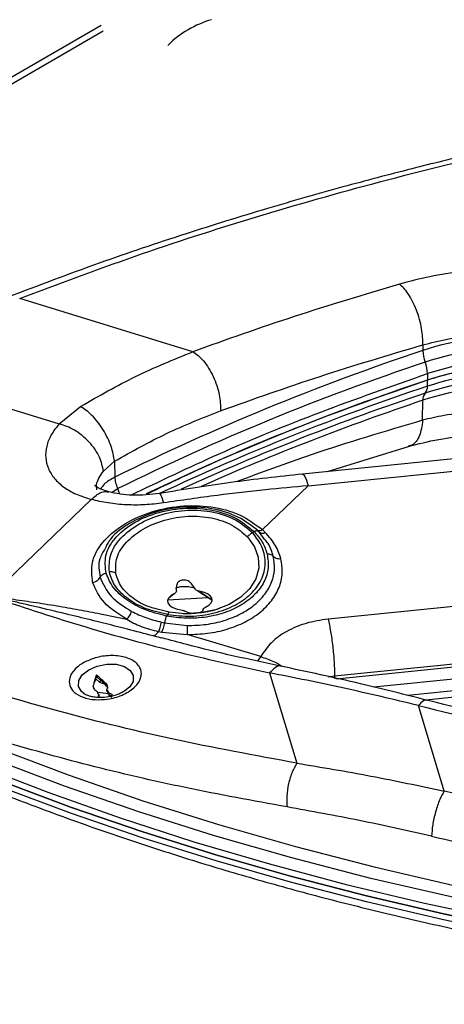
# Model space of a CAD drawing. Header units: millimetres. Extents: x 16 to 503, y 3 to 290.
# Tile 86 of 169: x 95.39 to 99.08, y 137.39 to 145.94. Entities that reach past the tile are written whole.
import ezdxf

# ---------------------------------------------------------------- set-up
doc = ezdxf.new("R2010")
doc.units = ezdxf.units.MM

msp = doc.modelspace()

# ---------------------------------------------------------------- linework, layer by layer
at = {"color": 7, "linetype": 'Continuous', "lineweight": 25}
for p, q in [((85.0608, 139.5223), (96.0969, 145.8933)), ((85.1137, 139.4917), (96.116, 145.8432)), ((96.8953, 143.0553), (95.389, 143.517)), ((98.893, 143.1148), (98.8935, 143.0661)), ((98.9333, 142.8648), (98.9345, 142.809)), ((98.9333, 142.7555), (98.9345, 142.809)), ((98.8916, 142.4597), (98.8935, 142.6333)), ((95.235, 142.5823), (95.7328, 142.4297)), ((95.7328, 142.4297), (95.9185, 142.5804)), ((101.2093, 142.3312), (97.8475, 141.9924)), ((97.8952, 141.8903), (101.257, 142.2291)), ((98.0637, 142.0142), (98.7774, 142.2355)), ((96.1167, 142.0167), (96.214, 142.1042)), ((96.214, 142.1042), (96.2159, 141.9647)), ((96.2418, 141.8654), (96.1924, 141.8317)), ((96.2595, 141.8182), (96.2418, 141.8654)), ((97.4993, 141.5092), (97.8952, 141.8903)), ((96.0112, 141.7716), (95.1371, 140.9302)), ((97.5268, 141.4827), (97.4993, 141.5092)), ((97.4144, 141.4818), (97.426, 141.4929)), ((97.5177, 141.4274), (97.4708, 141.4884)), ((104.1888, 141.3486), (98.0695, 140.732)), ((96.7509, 140.977), (96.7544, 141.0225)), ((96.7544, 141.0225), (96.7555, 141.0309)), ((96.8769, 141.0442), (96.8825, 141.0365)), ((96.8825, 141.0365), (96.9113, 140.9945)), ((96.6754, 140.9008), (97.0259, 140.9194)), ((96.7306, 140.9512), (96.6852, 140.9152)), ((96.9378, 140.9772), (97.0441, 140.9075)), ((97.0594, 140.8974), (96.947, 140.9748)), ((96.6872, 140.791), (96.585, 140.8189)), ((96.9846, 140.8197), (96.9787, 140.8012)), ((98.1264, 140.2382), (104.1888, 140.8491)), ((98.1418, 140.214), (104.1888, 140.8234)), ((96.6634, 140.7589), (96.6763, 140.7712)), ((96.8573, 140.7879), (96.8241, 140.8021)), ((96.622, 140.7059), (96.6487, 140.7)), ((96.6487, 140.7), (96.8448, 140.6767)), ((104.1888, 140.7182), (98.4665, 140.1415)), ((96.6249, 140.5658), (96.5484, 140.5864)), ((96.5959, 140.624), (96.6251, 140.6177)), ((96.6251, 140.6177), (96.8438, 140.5984)), ((97.4843, 140.4072), (96.8438, 140.5984)), ((104.1888, 140.6152), (98.7618, 140.0683)), ((104.1888, 140.5592), (98.9223, 140.0285)), ((97.4843, 140.4072), (97.4563, 140.3696)), ((96.0409, 140.1878), (96.0527, 140.2234)), ((96.0527, 140.2234), (96.0535, 140.2252)), ((96.0535, 140.2252), (96.0535, 140.2409)), ((96.0646, 140.2255), (96.0562, 140.2275)), ((96.0627, 140.2426), (96.0627, 140.2268)), ((96.0627, 140.2268), (96.0646, 140.2255)), ((96.0646, 140.2255), (96.0953, 140.1976)), ((97.5616, 140.2648), (97.799, 139.4799)), ((98.0746, 140.2312), (98.1264, 140.2382)), ((98.1264, 140.2382), (98.1281, 140.2131)), ((96.0291, 140.1438), (96.0339, 140.1632)), ((96.0497, 140.2144), (96.0871, 140.1819)), ((96.1092, 140.1716), (96.0871, 140.1819)), ((96.1336, 140.1645), (96.1092, 140.1716)), ((96.1174, 140.1783), (96.1448, 140.1504)), ((96.1174, 140.1783), (96.1353, 140.163)), ((96.1353, 140.163), (96.1353, 140.1765)), ((96.1448, 140.1504), (96.1353, 140.163)), ((95.956, 140.0792), (95.9507, 140.0825)), ((96.0634, 140.1036), (96.0646, 140.0936)), ((96.0683, 140.0969), (96.16, 140.0868)), ((96.0706, 140.0824), (96.0793, 140.0744)), ((96.0749, 140.0568), (96.0793, 140.0616)), ((96.0793, 140.0616), (96.0793, 140.0744)), ((96.1541, 140.1098), (96.1454, 140.1184)), ((96.1454, 140.1057), (96.1454, 140.1184)), ((96.1541, 140.097), (96.1454, 140.1057)), ((96.1541, 140.097), (96.1541, 140.1098)), ((96.1613, 140.0892), (96.1602, 140.0985)), ((96.1602, 140.0985), (96.1602, 140.0858)), ((96.1602, 140.0858), (96.1613, 140.0765)), ((96.1613, 140.0765), (96.1613, 140.0892)), ((96.1613, 140.0765), (96.1889, 140.0551)), ((96.1956, 140.0652), (96.1956, 140.0693)), ((99.0797, 139.2369), (98.8548, 139.9809))]:
    msp.add_line(p, q, dxfattribs=at)
at = {"color": 7, "linetype": 'Continuous', "lineweight": 25, "flags": 128}
for points in [[(97.8475, 141.9924), (97.8546, 141.99), (97.8675, 141.9724), (97.8813, 141.9387), (97.8952, 141.8903)], [(97.3686, 141.4469), (97.4297, 141.3614), (97.4632, 141.2695), (97.4676, 141.1754), (97.4428, 141.0832), (97.3898, 140.9973), (97.311, 140.9214), (97.2101, 140.8592), (97.0916, 140.8134), (96.9609, 140.786), (96.8241, 140.7785), (96.6872, 140.791)], [(96.7306, 140.9512), (96.7015, 140.9339), (96.6822, 140.9143), (96.6737, 140.8935), (96.6766, 140.8726), (96.6906, 140.853), (96.7151, 140.8358), (96.7484, 140.8219), (96.7888, 140.8122)], [(97.0052, 140.8359), (97.0342, 140.8532), (97.0536, 140.8728), (97.0621, 140.8936), (97.0592, 140.9145), (97.0451, 140.9341), (97.0207, 140.9513), (96.9873, 140.9652), (96.947, 140.9748)], [(95.9507, 140.0825), (95.9257, 140.1024), (95.8995, 140.1474), (95.9021, 140.1981), (95.9332, 140.2484), (95.989, 140.2922), (96.0628, 140.3243)], [(96.0628, 140.3243), (96.1457, 140.3407), (96.2277, 140.3395), (96.2988, 140.3208), (96.3506, 140.2869), (96.3768, 140.2419), (96.3742, 140.1912), (96.3496, 140.1483)], [(96.3496, 140.1483), (96.3431, 140.1409), (96.3037, 140.1074)], [(93.5087, 140.0822), (94.0663, 139.8166), (94.6411, 139.5635), (95.2323, 139.3233), (95.839, 139.0964), (96.4603, 138.8831), (97.0954, 138.6837), (97.7432, 138.4985), (98.4028, 138.3278), (99.0733, 138.1718), (99.7536, 138.0307), (100.4429, 137.9048), (101.1399, 137.7943), (101.8438, 137.6992), (102.5535, 137.6198), (103.268, 137.5562), (103.9861, 137.5084), (104.1888, 137.4978)], [(104.1888, 137.4978), (103.9861, 137.5084), (103.268, 137.5562), (102.5535, 137.6198), (101.8438, 137.6992), (101.1399, 137.7943), (100.4429, 137.9048), (99.7536, 138.0307), (99.0733, 138.1718), (98.4028, 138.3278), (97.7432, 138.4985), (97.0954, 138.6837), (96.4603, 138.8831), (95.839, 139.0964), (95.2323, 139.3233), (94.6411, 139.5635), (94.0663, 139.8166), (93.5087, 140.0822)], [(104.1888, 137.4445), (103.9863, 137.4551), (103.2683, 137.5029), (102.5539, 137.5665), (101.8443, 137.6459), (101.1405, 137.7409), (100.4435, 137.8515), (99.7544, 137.9774), (99.0741, 138.1184), (98.4037, 138.2744), (97.7442, 138.4451), (97.0964, 138.6303), (96.4615, 138.8297), (95.8402, 139.043), (95.2336, 139.2698), (94.6425, 139.51), (94.0677, 139.763), (93.5102, 140.0286)], [(95.1932, 139.612), (95.819, 139.3756), (96.4606, 139.1537), (97.117, 138.9467), (97.7872, 138.755), (98.47, 138.5789), (99.1645, 138.4186), (99.8695, 138.2744), (100.5839, 138.1465), (101.3065, 138.0352), (102.0363, 137.9406), (102.772, 137.8628), (103.5124, 137.802), (104.1888, 137.7615)], [(95.0226, 139.4626), (95.6347, 139.227), (96.2621, 139.0054), (96.9041, 138.798), (97.5596, 138.6053), (98.2276, 138.4275), (98.9071, 138.2649), (99.5971, 138.1177), (100.2965, 137.9862), (101.0043, 137.8705), (101.7194, 137.7709), (102.4406, 137.6874), (103.1669, 137.6202), (103.8972, 137.5694), (104.1888, 137.5538)], [(104.1888, 137.6565), (103.5058, 137.6974), (102.762, 137.7585), (102.023, 137.8368), (101.2899, 137.932), (100.5641, 138.044), (99.8466, 138.1727), (99.1385, 138.3178), (98.4411, 138.4791), (97.7553, 138.6564), (97.0824, 138.8493), (96.4234, 139.0576), (95.7793, 139.2809), (95.1511, 139.5189)]]:
    msp.add_lwpolyline(points, dxfattribs=at)
at = {"color": 7, "linetype": 'Continuous', "lineweight": 25}
for centre, radius, start, end in [((97.3062, 145.0764), 0.899, 106.07218, 134.54132), ((99.6636, 140.7264), 2.4632, 66.05275, 108.21919), ((105.5639, 123.0446), 21.1034, 108.42614, 116.29286), ((99.215, 143.0763), 0.3217, 181.8047, 200.35985), ((99.6638, 140.6848), 2.3999, 66.05275, 108.21919), ((105.569, 122.9873), 21.0566, 108.42614, 116.29286), ((98.6092, 142.8518), 0.3243, 2.3003, 20.30824), ((99.6642, 140.6518), 2.3306, 65.99451, 108.27743), ((99.6639, 140.536), 2.3367, 66.05275, 108.21919), ((99.6643, 140.5995), 2.3269, 65.99451, 108.27743), ((105.6244, 122.745), 21.1499, 108.4397, 115.58969), ((99.6641, 140.4226), 2.3936, 65.99451, 108.27743), ((105.6513, 122.6158), 21.2307, 108.44704, 115.20608), ((99.664, 140.3005), 2.4567, 65.99451, 108.27743), ((98.8536, 142.7486), 0.08, 318.38179, 4.95538), ((105.7645, 122.2045), 21.606, 108.48701, 114.53244), ((105.8018, 121.981), 21.7771, 108.49536, 113.93455), ((98.975, 142.6414), 0.0819, 138.73499, 185.73301), ((96.0849, 140.0974), 0.0207, 190.4789, 226.40684), ((96.1398, 140.0947), 0.0207, 10.4789, 46.40684), ((96.1398, 140.082), 0.0207, 10.4789, 46.40684)]:
    msp.add_arc(centre, radius, start, end, dxfattribs=at)
for points, knots in [([(95.389, 143.517), (95.7199, 143.6418), (96.3816, 143.8914), (97.4327, 144.2294), (98.5209, 144.5392), (99.6467, 144.8167), (100.8041, 145.0621), (101.9897, 145.2727), (103.1186, 145.4414), (103.8585, 145.5228), (104.1888, 145.5592)], [0, 0, 0, 0, 0.128321, 0.256579, 0.38473, 0.512839, 0.64087, 0.768876, 0.896837, 1, 1, 1, 1]), ([(101.8916, 145.286), (101.6994, 145.2539), (101.3128, 145.1892), (100.763, 145.0855), (100.2599, 144.9837), (99.791, 144.8824), (99.3091, 144.7717), (98.7722, 144.6399), (98.1735, 144.482), (97.5173, 144.2948), (96.8095, 144.075), (96.0542, 143.8204), (95.5516, 143.6294), (95.2899, 143.5299)], [0, 0, 0, 0, 0.080502, 0.16195, 0.233488, 0.296277, 0.365121, 0.444523, 0.534484, 0.635008, 0.746099, 0.867761, 1, 1, 1, 1]), ([(100.9035, 143.5978), (100.8251, 143.6242), (100.6681, 143.6769), (100.4011, 143.733), (100.1189, 143.7704), (99.8259, 143.7867), (99.5294, 143.7821), (99.2363, 143.7562), (98.9519, 143.7114), (98.7774, 143.6655), (98.6904, 143.6427)], [0, 0, 0, 0, 0.125557, 0.251327, 0.37654, 0.501486, 0.626225, 0.750829, 0.87566, 1, 1, 1, 1]), ([(98.6904, 143.6427), (98.3824, 143.5507), (97.7664, 143.3668), (97.1857, 143.1592), (96.8953, 143.0553)], [0, 0, 0, 0, 0.4998947, 1, 1, 1, 1]), ([(98.893, 143.1148), (98.8931, 143.1364), (98.8933, 143.1809), (98.8837, 143.2567), (98.8657, 143.3375), (98.839, 143.4186), (98.8056, 143.494), (98.7679, 143.5583), (98.7289, 143.6093), (98.7029, 143.6318), (98.6904, 143.6427)], [0, 0, 0, 0, 0.115238, 0.238454, 0.367627, 0.5, 0.632373, 0.761546, 0.884762, 1, 1, 1, 1]), ([(98.893, 143.1148), (98.9634, 143.1326), (99.1036, 143.168), (99.332, 143.2031), (99.5668, 143.2239), (99.8038, 143.2286), (100.0387, 143.2177), (100.2623, 143.1912), (100.476, 143.1504), (100.601, 143.1118), (100.665, 143.0921)], [0, 0, 0, 0, 0.1256367, 0.2498661, 0.374411, 0.4997005, 0.6231989, 0.7497002, 0.8719315, 1, 1, 1, 1]), ([(95.9185, 142.5804), (96.0765, 142.6707), (96.3952, 142.8528), (96.7277, 142.9874), (96.8953, 143.0553)], [0, 0, 0, 0, 0.495624, 1, 1, 1, 1]), ([(96.8953, 143.0553), (96.9103, 143.0453), (96.9413, 143.0245), (96.9877, 142.9761), (97.0324, 142.9145), (97.0721, 142.8415), (97.1034, 142.7625), (97.1322, 142.6588), (97.1343, 142.5879), (97.1357, 142.542)], [0, 0, 0, 0, 0.115607, 0.239112, 0.368489, 0.500986, 0.633425, 0.762637, 1, 1, 1, 1]), ([(97.1357, 142.542), (97.4212, 142.6437), (97.9897, 142.8461), (98.5928, 143.0255), (98.893, 143.1148)], [0, 0, 0, 0, 0.50225, 1, 1, 1, 1]), ([(96.3556, 141.8094), (96.607, 141.9297), (97.1387, 142.1842), (97.9993, 142.5375), (98.622, 142.7557), (98.9333, 142.8648)], [0, 0, 0, 0, 0.309479, 0.654739, 1, 1, 1, 1]), ([(98.9345, 142.809), (98.6233, 142.6999), (98.0008, 142.4816), (97.186, 142.1482), (96.6979, 141.9151), (96.4904, 141.816)], [0, 0, 0, 0, 0.365043, 0.730085, 1, 1, 1, 1]), ([(96.214, 142.1042), (96.2067, 142.1459), (96.1955, 142.2104), (96.1551, 142.3049), (96.1156, 142.3772), (96.0687, 142.4444), (96.0029, 142.5212), (95.9517, 142.5571), (95.9185, 142.5804)], [0, 0, 0, 0, 0.237544, 0.366465, 0.498576, 0.630898, 0.760424, 1, 1, 1, 1]), ([(96.214, 142.1042), (96.3637, 142.1881), (96.6644, 142.3568), (96.9782, 142.4801), (97.1357, 142.542)], [0, 0, 0, 0, 0.498, 1, 1, 1, 1]), ([(100.6499, 142.2748), (100.6158, 142.2922), (100.5403, 142.3306), (100.4105, 142.3827), (100.2808, 142.4258), (100.1596, 142.4587), (100.0489, 142.4837), (99.9293, 142.5053), (99.8321, 142.5182), (99.7603, 142.5254), (99.7155, 142.5292), (99.6681, 142.5325), (99.6179, 142.535), (99.5831, 142.5361), (99.5596, 142.5366), (99.5386, 142.537), (99.5031, 142.5372), (99.4537, 142.5367), (99.3964, 142.535), (99.2674, 142.528), (99.0925, 142.5082), (98.9528, 142.4745), (98.8916, 142.4597)], [0, 0, 0, 0, 0.069372, 0.15366, 0.241262, 0.298915, 0.360293, 0.425396, 0.494221, 0.51669, 0.540576, 0.565879, 0.592598, 0.620735, 0.621712, 0.630188, 0.654426, 0.678797, 0.709738, 0.747246, 0.889349, 1, 1, 1, 1]), ([(98.8916, 142.4597), (98.5645, 142.3631), (98.0086, 142.199), (97.4867, 142.0044), (97.2718, 141.9243)], [0, 0, 0, 0, 0.588367, 1, 1, 1, 1]), ([(98.8916, 142.4597), (98.8848, 142.4113), (98.8744, 142.3369), (98.8364, 142.2737), (98.8031, 142.2421), (98.7768, 142.2371), (98.7656, 142.235)], [0, 0, 0, 0, 0.400071, 0.615482, 0.835479, 1, 1, 1, 1]), ([(95.7328, 142.4297), (95.7076, 142.3978), (95.6574, 142.3339), (95.6191, 142.2334), (95.6102, 142.1343), (95.6334, 142.0395), (95.687, 141.9526), (95.7698, 141.8769), (95.8773, 141.8138), (95.9665, 141.7857), (96.0112, 141.7716)], [0, 0, 0, 0, 0.125464, 0.250385, 0.375053, 0.499558, 0.624139, 0.748978, 0.874223, 1, 1, 1, 1]), ([(96.1167, 142.0167), (96.1087, 142.0573), (96.0965, 142.1201), (96.0454, 142.2068), (95.9943, 142.2713), (95.9327, 142.3286), (95.8456, 142.3908), (95.7772, 142.4144), (95.7328, 142.4297)], [0, 0, 0, 0, 0.236817, 0.365758, 0.498066, 0.630661, 0.760427, 1, 1, 1, 1]), ([(98.7664, 142.2324), (98.8534, 142.2545), (99.0253, 142.2982), (99.3063, 142.3295), (99.5883, 142.3355), (99.8635, 142.3149), (100.0896, 142.2812), (100.216, 142.2474), (100.2602, 142.2355)], [0, 0, 0, 0, 0.191721, 0.378627, 0.560455, 0.736953, 0.907886, 1, 1, 1, 1]), ([(96.0605, 141.8548), (96.058, 141.87), (96.0494, 141.9211), (96.0889, 141.9772), (96.1167, 142.0167)], [0, 0, 0, 0, 0.29718, 1, 1, 1, 1]), ([(96.2159, 141.9647), (96.181, 141.9455), (96.1275, 141.9161), (96.1032, 141.878), (96.0947, 141.8648)], [0, 0, 0, 0, 0.653392, 1, 1, 1, 1]), ([(97.8476, 141.9924), (97.6398, 141.9696), (97.2242, 141.9241), (96.8098, 141.8569), (96.6025, 141.8234)], [0, 0, 0, 0, 0.500053, 1, 1, 1, 1]), ([(96.1628, 141.8376), (96.1238, 141.8503), (96.0614, 141.8706), (96.0399, 141.8987), (96.0426, 141.89), (96.0432, 141.8882)], [0, 0, 0, 0, 0.566406, 0.906993, 1, 1, 1, 1]), ([(97.8952, 141.8903), (97.7722, 141.8793), (97.5094, 141.8558), (97.0902, 141.8074), (96.7947, 141.7642), (96.6386, 141.7414)], [0, 0, 0, 0, 0.293414, 0.626747, 1, 1, 1, 1]), ([(96.0112, 141.7716), (96.0387, 141.7955), (96.081, 141.8323), (96.1323, 141.8438), (96.1537, 141.8379), (96.162, 141.8356)], [0, 0, 0, 0, 0.530153, 0.816681, 1, 1, 1, 1]), ([(96.6386, 141.7414), (96.5852, 141.7349), (96.4776, 141.7217), (96.315, 141.7229), (96.1559, 141.7378), (96.0596, 141.7603), (96.0112, 141.7716)], [0, 0, 0, 0, 0.244626, 0.493075, 0.745674, 1, 1, 1, 1]), ([(96.6053, 141.8238), (96.5265, 141.8151), (96.4082, 141.802), (96.2603, 141.8156), (96.1951, 141.8303), (96.1626, 141.8377)], [0, 0, 0, 0, 0.500222, 0.750845, 1, 1, 1, 1]), ([(96.6029, 141.8213), (96.6038, 141.822), (96.6068, 141.8242), (96.6176, 141.8073), (96.6303, 141.7674), (96.6386, 141.7414)], [0, 0, 0, 0, 0.1232437, 0.4295003, 1, 1, 1, 1]), ([(96.0233, 141.0515), (96.0165, 141.1098), (96.0026, 141.2268), (96.0988, 141.4005), (96.2706, 141.552), (96.5067, 141.6646), (96.7785, 141.7232), (97.0547, 141.7173), (97.3123, 141.6486), (97.4369, 141.5557), (97.4993, 141.5092)], [0, 0, 0, 0, 0.125373, 0.251402, 0.37765, 0.5038, 0.628945, 0.752811, 0.876019, 1, 1, 1, 1]), ([(96.1406, 141.1299), (96.1343, 141.1813), (96.1217, 141.2841), (96.207, 141.4358), (96.3594, 141.5658), (96.5683, 141.6593), (96.8075, 141.7036), (97.0485, 141.6902), (97.2705, 141.6215), (97.374, 141.5359), (97.426, 141.4929)], [0, 0, 0, 0, 0.125316, 0.25055, 0.375934, 0.50136, 0.626311, 0.750566, 0.874749, 1, 1, 1, 1]), ([(97.4457, 141.5126), (97.3876, 141.5556), (97.2715, 141.6416), (97.0317, 141.7053), (96.7759, 141.7107), (96.5252, 141.6569), (96.3142, 141.5535), (96.176, 141.4436), (96.1425, 141.3684), (96.1325, 141.3461)], [0, 0, 0, 0, 0.155743, 0.311379, 0.467011, 0.622687, 0.77838, 0.934052, 1, 1, 1, 1]), ([(96.1685, 141.1416), (96.1671, 141.1916), (96.1641, 141.2925), (96.2587, 141.4386), (96.4151, 141.5623), (96.621, 141.6486), (96.8499, 141.6863), (97.0745, 141.6695), (97.2768, 141.6022), (97.3685, 141.5219), (97.4144, 141.4818)], [0, 0, 0, 0, 0.126786, 0.255977, 0.385571, 0.513481, 0.638312, 0.760083, 0.879934, 1, 1, 1, 1]), ([(96.2241, 141.1304), (96.2231, 141.1764), (96.2211, 141.2694), (96.3087, 141.4039), (96.4527, 141.5181), (96.6419, 141.5981), (96.8519, 141.6335), (97.0579, 141.6186), (97.2432, 141.5572), (97.3268, 141.4837), (97.3686, 141.4469)], [0, 0, 0, 0, 0.127011, 0.256726, 0.386895, 0.515158, 0.639951, 0.761303, 0.880524, 1, 1, 1, 1]), ([(97.4708, 141.4884), (97.4668, 141.4925), (97.4586, 141.5007), (97.45, 141.5086), (97.4457, 141.5126)], [0, 0, 0, 0, 0.499948, 1, 1, 1, 1]), ([(97.4457, 141.5126), (97.4484, 141.5097), (97.454, 141.5037), (97.4671, 141.5005), (97.4825, 141.5019), (97.4938, 141.5068), (97.4993, 141.5092)], [0, 0, 0, 0, 0.245109, 0.499973, 0.754851, 1, 1, 1, 1]), ([(96.6763, 140.7712), (96.7429, 140.7641), (96.8791, 140.7494), (97.084, 140.7798), (97.265, 140.8476), (97.4059, 140.9481), (97.4986, 141.0724), (97.5335, 141.2125), (97.5095, 141.3562), (97.4456, 141.4405), (97.4144, 141.4818)], [0, 0, 0, 0, 0.122258, 0.25, 0.377742, 0.5, 0.622258, 0.75, 0.877742, 1, 1, 1, 1]), ([(97.4708, 141.4884), (97.4685, 141.4908), (97.4639, 141.4958), (97.453, 141.4988), (97.44, 141.4982), (97.4306, 141.4947), (97.426, 141.4929)], [0, 0, 0, 0, 0.2451225, 0.5, 0.7548775, 1, 1, 1, 1]), ([(97.426, 141.4929), (97.4525, 141.4625), (97.5054, 141.4014), (97.5283, 141.3326), (97.5398, 141.2982)], [0, 0, 0, 0, 0.499627, 1, 1, 1, 1]), ([(97.5268, 141.4827), (97.521, 141.4805), (97.5093, 141.4761), (97.4931, 141.4754), (97.4794, 141.4791), (97.4736, 141.4853), (97.4708, 141.4884)], [0, 0, 0, 0, 0.245122, 0.5, 0.754877, 1, 1, 1, 1]), ([(97.5932, 141.2787), (97.5821, 141.3161), (97.5666, 141.3681), (97.5285, 141.4143), (97.5177, 141.4274)], [0, 0, 0, 0, 0.7175415, 1, 1, 1, 1]), ([(97.6601, 141.2544), (97.6467, 141.2948), (97.6199, 141.3754), (97.5578, 141.4469), (97.5268, 141.4827)], [0, 0, 0, 0, 0.500437, 1, 1, 1, 1]), ([(96.1325, 141.3461), (96.1141, 141.3163), (96.0639, 141.2347), (96.0787, 141.1493), (96.0881, 141.0952)], [0, 0, 0, 0, 0.365564, 1, 1, 1, 1]), ([(97.5398, 141.2982), (97.5457, 141.2572), (97.5576, 141.1754), (97.5188, 141.0549), (97.441, 140.9457), (97.3253, 140.8542), (97.18, 140.786), (97.0142, 140.7457), (96.8371, 140.7331), (96.7213, 140.7503), (96.6634, 140.7589)], [0, 0, 0, 0, 0.12644, 0.252585, 0.378209, 0.50322, 0.627675, 0.751765, 0.875769, 1, 1, 1, 1]), ([(96.8438, 140.5984), (96.9038, 140.6), (97.0239, 140.6032), (97.1955, 140.6417), (97.3506, 140.7032), (97.482, 140.7873), (97.5837, 140.8895), (97.6496, 141.0053), (97.68, 141.1294), (97.6667, 141.2127), (97.6601, 141.2544)], [0, 0, 0, 0, 0.123997, 0.248035, 0.372312, 0.497006, 0.622195, 0.747879, 0.873989, 1, 1, 1, 1]), ([(96.8448, 140.6767), (96.9003, 140.6782), (97.0114, 140.6812), (97.1699, 140.7172), (97.3126, 140.7744), (97.4328, 140.8522), (97.525, 140.9463), (97.5843, 141.0521), (97.6114, 141.1651), (97.5993, 141.2409), (97.5932, 141.2787)], [0, 0, 0, 0, 0.125081, 0.250158, 0.375215, 0.50024, 0.625226, 0.750175, 0.875095, 1, 1, 1, 1]), ([(97.5398, 141.2982), (97.5452, 141.2984), (97.5564, 141.2989), (97.5719, 141.2952), (97.585, 141.2885), (97.5905, 141.282), (97.5932, 141.2787)], [0, 0, 0, 0, 0.245122, 0.5, 0.754877, 1, 1, 1, 1]), ([(97.6601, 141.2544), (97.6532, 141.2541), (97.6392, 141.2535), (97.6199, 141.2582), (97.6036, 141.2665), (97.5966, 141.2747), (97.5932, 141.2787)], [0, 0, 0, 0, 0.245122, 0.5, 0.754878, 1, 1, 1, 1]), ([(96.0233, 141.0515), (96.0301, 141.053), (96.044, 141.0561), (96.0628, 141.0663), (96.0786, 141.0795), (96.085, 141.09), (96.0881, 141.0952)], [0, 0, 0, 0, 0.245264, 0.500145, 0.754948, 1, 1, 1, 1]), ([(96.1406, 141.1299), (96.1351, 141.1287), (96.1239, 141.1263), (96.1087, 141.1183), (96.0959, 141.1078), (96.0907, 141.0993), (96.0881, 141.0952)], [0, 0, 0, 0, 0.245087, 0.5, 0.754913, 1, 1, 1, 1]), ([(96.0881, 141.0952), (96.1128, 141.0385), (96.1621, 140.9252), (96.2956, 140.8406), (96.3623, 140.7983)], [0, 0, 0, 0, 0.499993, 1, 1, 1, 1]), ([(96.6634, 140.7589), (96.5992, 140.7754), (96.4707, 140.8086), (96.3131, 140.8968), (96.1929, 141.0046), (96.158, 141.0882), (96.1406, 141.1299)], [0, 0, 0, 0, 0.2500256, 0.5003068, 0.7503587, 1, 1, 1, 1]), ([(96.2241, 141.1304), (96.2202, 141.1325), (96.2123, 141.1369), (96.1984, 141.1408), (96.1836, 141.1427), (96.1735, 141.142), (96.1685, 141.1416)], [0, 0, 0, 0, 0.247536, 0.5, 0.752464, 1, 1, 1, 1]), ([(96.6763, 140.7712), (96.612, 140.786), (96.4837, 140.8154), (96.3268, 140.9027), (96.2106, 141.0127), (96.1827, 141.0984), (96.1685, 141.1416)], [0, 0, 0, 0, 0.247755, 0.494925, 0.745036, 1, 1, 1, 1]), ([(96.585, 140.8189), (96.5617, 140.8246), (96.4805, 140.8446), (96.3682, 140.9118), (96.2615, 141.0118), (96.2366, 141.0905), (96.2241, 141.1304)], [0, 0, 0, 0, 0.11676, 0.406442, 0.699969, 1, 1, 1, 1]), ([(96.3194, 140.7304), (96.2471, 140.7762), (96.1026, 140.8679), (96.0498, 140.9903), (96.0233, 141.0515)], [0, 0, 0, 0, 0.499709, 1, 1, 1, 1]), ([(96.9072, 141.0005), (96.8917, 141.0046), (96.8538, 141.0147), (96.7947, 141.0148), (96.7581, 141.0051), (96.7436, 141.0012)], [0, 0, 0, 0, 0.295063, 0.722243, 1, 1, 1, 1]), ([(96.8769, 141.0442), (96.8726, 141.0491), (96.8638, 141.0588), (96.8431, 141.0683), (96.8206, 141.0723), (96.7993, 141.0706), (96.781, 141.0642), (96.7666, 141.054), (96.7581, 141.0423), (96.7562, 141.0342), (96.7555, 141.0309)], [0, 0, 0, 0, 0.1458389, 0.2906969, 0.4241776, 0.5468336, 0.6647351, 0.7850016, 0.913117, 1, 1, 1, 1]), ([(96.947, 140.9748), (96.9426, 140.9758), (96.9341, 140.9777), (96.9209, 140.9838), (96.915, 140.9904), (96.9113, 140.9945)], [0, 0, 0, 0, 0.280667, 0.5557177, 1, 1, 1, 1]), ([(95.1371, 140.9302), (95.3945, 140.8443), (95.9097, 140.6724), (96.7196, 140.4502), (97.2809, 140.3266), (97.5616, 140.2648)], [0, 0, 0, 0, 0.333138, 0.666501, 1, 1, 1, 1]), ([(96.5484, 140.5864), (96.4747, 140.6057), (96.3023, 140.6507), (96.0591, 140.7117), (95.8039, 140.7741), (95.571, 140.8296), (95.3437, 140.8827), (95.2029, 140.9151), (95.1371, 140.9302)], [0, 0, 0, 0, 0.154107, 0.360438, 0.511581, 0.694064, 0.856903, 1, 1, 1, 1]), ([(95.1371, 140.9302), (95.1961, 140.9227), (95.3184, 140.9073), (95.51, 140.8798), (95.7071, 140.8488), (95.9024, 140.8147), (96.1051, 140.7764), (96.2433, 140.7467), (96.3194, 140.7304)], [0, 0, 0, 0, 0.151876, 0.314877, 0.489015, 0.652117, 0.80865, 1, 1, 1, 1]), ([(96.7509, 140.977), (96.7499, 140.9724), (96.7484, 140.9649), (96.7402, 140.9565), (96.7338, 140.953), (96.7306, 140.9512)], [0, 0, 0, 0, 0.443743, 0.719036, 1, 1, 1, 1]), ([(97.0594, 140.8974), (97.0561, 140.8985), (97.0496, 140.9008), (97.0459, 140.9053), (97.0441, 140.9075)], [0, 0, 0, 0, 0.5039508, 1, 1, 1, 1]), ([(97.129, 140.8267), (97.1203, 140.8233), (97.0873, 140.8103), (97.029, 140.7968), (96.954, 140.7842), (96.8824, 140.778), (96.8331, 140.7786), (96.8102, 140.7788)], [0, 0, 0, 0, 0.092497, 0.35152, 0.556909, 0.79439, 1, 1, 1, 1]), ([(96.9846, 140.8197), (96.9849, 140.8208), (96.9856, 140.8231), (96.9911, 140.8285), (96.9995, 140.8329), (97.0052, 140.8359)], [0, 0, 0, 0, 0.244578, 0.490674, 1, 1, 1, 1]), ([(96.3194, 140.7304), (96.3238, 140.7345), (96.3327, 140.7427), (96.3451, 140.7599), (96.3556, 140.7789), (96.3601, 140.7919), (96.3623, 140.7983)], [0, 0, 0, 0, 0.245123, 0.5, 0.754877, 1, 1, 1, 1]), ([(96.3623, 140.7983), (96.4022, 140.7794), (96.4823, 140.7416), (96.5753, 140.7178), (96.622, 140.7059)], [0, 0, 0, 0, 0.4979138, 1, 1, 1, 1]), ([(96.6634, 140.7589), (96.662, 140.755), (96.6592, 140.7472), (96.655, 140.7322), (96.6513, 140.716), (96.6496, 140.7053), (96.6487, 140.7)], [0, 0, 0, 0, 0.244475, 0.498665, 0.75356, 1, 1, 1, 1]), ([(96.7888, 140.8122), (96.7964, 140.8107), (96.8078, 140.8085), (96.8188, 140.8049), (96.8223, 140.803), (96.8241, 140.8021)], [0, 0, 0, 0, 0.504193, 0.752896, 1, 1, 1, 1]), ([(96.8573, 140.7879), (96.8615, 140.787), (96.87, 140.7853), (96.8904, 140.7846), (96.9127, 140.7855), (96.934, 140.7877), (96.9525, 140.7907), (96.967, 140.7944), (96.9758, 140.798), (96.9779, 140.8003), (96.9787, 140.8012)], [0, 0, 0, 0, 0.145839, 0.290697, 0.424178, 0.546834, 0.664735, 0.785002, 0.913117, 1, 1, 1, 1]), ([(98.0695, 140.732), (98.0051, 140.722), (97.876, 140.7021), (97.7073, 140.6293), (97.5676, 140.5313), (97.5122, 140.4487), (97.4843, 140.4072)], [0, 0, 0, 0, 0.248319, 0.498097, 0.748184, 1, 1, 1, 1]), ([(98.0695, 140.732), (98.0771, 140.6979), (98.0923, 140.6297), (98.1108, 140.4965), (98.1236, 140.3584), (98.1255, 140.2783), (98.1264, 140.2382)], [0, 0, 0, 0, 0.25, 0.5, 0.75, 1, 1, 1, 1]), ([(96.3194, 140.7304), (96.3592, 140.7085), (96.4412, 140.6634), (96.5434, 140.6374), (96.5959, 140.624)], [0, 0, 0, 0, 0.486109, 1, 1, 1, 1]), ([(96.5959, 140.624), (96.5982, 140.6285), (96.6031, 140.6376), (96.6105, 140.6585), (96.6173, 140.6822), (96.6205, 140.6981), (96.622, 140.7059)], [0, 0, 0, 0, 0.243554, 0.500064, 0.75654, 1, 1, 1, 1]), ([(96.6251, 140.6177), (96.6272, 140.6222), (96.6314, 140.6316), (96.6381, 140.6526), (96.6443, 140.6764), (96.6472, 140.6923), (96.6487, 140.7)], [0, 0, 0, 0, 0.243703, 0.500201, 0.756591, 1, 1, 1, 1]), ([(96.8448, 140.6767), (96.8446, 140.67), (96.8444, 140.6562), (96.8441, 140.6347), (96.8439, 140.6144), (96.8438, 140.6037), (96.8438, 140.5984)], [0, 0, 0, 0, 0.240785, 0.494064, 0.750486, 1, 1, 1, 1]), ([(97.799, 139.4799), (97.4342, 139.547), (96.705, 139.6811), (95.6606, 139.9425), (94.6542, 140.2428), (94.0252, 140.4808), (93.7108, 140.5997)], [0, 0, 0, 0, 0.250326, 0.500489, 0.750319, 1, 1, 1, 1]), ([(96.5484, 140.5864), (96.5553, 140.5872), (96.5691, 140.5889), (96.5869, 140.6123), (96.5959, 140.624)], [0, 0, 0, 0, 0.496386, 1, 1, 1, 1]), ([(97.6663, 140.3215), (97.3882, 140.3804), (97.0344, 140.4554), (96.698, 140.5494), (96.6259, 140.5695)], [0, 0, 0, 0, 0.785909, 1, 1, 1, 1]), ([(96.0456, 140.3947), (96.0113, 140.3825), (95.9402, 140.3572), (95.8608, 140.2947), (95.8182, 140.224), (95.8181, 140.1547), (95.8576, 140.0939), (95.935, 140.0493), (96.0401, 140.0269), (96.1168, 140.0337), (96.1538, 140.037)], [0, 0, 0, 0, 0.120731, 0.25, 0.379269, 0.5, 0.620731, 0.75, 0.879269, 1, 1, 1, 1]), ([(96.1538, 140.037), (96.175, 140.0409), (96.2183, 140.049), (96.28, 140.071), (96.336, 140.0997), (96.3824, 140.1339), (96.4169, 140.1712), (96.4393, 140.2105), (96.4488, 140.2508), (96.4443, 140.2907), (96.4256, 140.3275), (96.3944, 140.359), (96.3525, 140.3843), (96.301, 140.403), (96.2409, 140.414), (96.1755, 140.4163), (96.1089, 140.4105), (96.0665, 140.3999), (96.0456, 140.3947)], [0, 0, 0, 0, 0.060826, 0.123954, 0.188051, 0.251659, 0.313385, 0.37357, 0.436067, 0.5, 0.563933, 0.62643, 0.686615, 0.748341, 0.811949, 0.876046, 0.939174, 1, 1, 1, 1]), ([(97.4843, 140.4072), (97.5212, 140.3936), (97.5774, 140.3729), (97.6398, 140.3434), (97.6618, 140.3259), (97.6679, 140.3211)], [0, 0, 0, 0, 0.582625, 0.885456, 1, 1, 1, 1]), ([(97.6663, 140.3211), (97.666, 140.3213), (97.6507, 140.3318), (97.6126, 140.3164), (97.5781, 140.2815), (97.5616, 140.2648)], [0, 0, 0, 0, 0.010746, 0.526399, 1, 1, 1, 1]), ([(98.9362, 140.025), (98.7401, 140.0748), (98.3069, 140.1849), (97.8881, 140.2742), (97.6589, 140.3231)], [0, 0, 0, 0, 0.452648, 1, 1, 1, 1]), ([(96.0535, 140.2409), (96.0486, 140.2264), (96.0413, 140.2044), (96.0349, 140.1815), (96.0328, 140.1728), (96.0323, 140.1706)], [0, 0, 0, 0, 0.593202, 0.897733, 1, 1, 1, 1]), ([(96.0627, 140.2426), (96.0622, 140.243), (96.061, 140.244), (96.0589, 140.2446), (96.057, 140.2445), (96.0554, 140.2437), (96.0542, 140.2425), (96.0537, 140.2415), (96.0535, 140.2409)], [0, 0, 0, 0, 0.187652, 0.376513, 0.538288, 0.682049, 0.829328, 1, 1, 1, 1]), ([(96.0535, 140.2252), (96.0537, 140.2255), (96.054, 140.2261), (96.055, 140.2269), (96.0561, 140.2275), (96.0574, 140.2279), (96.0588, 140.228), (96.0602, 140.2278), (96.0615, 140.2274), (96.0623, 140.227), (96.0627, 140.2268)], [0, 0, 0, 0, 0.124646, 0.249104, 0.379792, 0.499951, 0.635709, 0.750873, 0.875696, 1, 1, 1, 1]), ([(96.1353, 140.1765), (96.1271, 140.1836), (96.1105, 140.198), (96.086, 140.2203), (96.07, 140.2356), (96.0627, 140.2426)], [0, 0, 0, 0, 0.348511, 0.702056, 1, 1, 1, 1]), ([(98.8548, 139.9809), (98.6384, 140.0329), (98.2003, 140.1382), (97.7763, 140.2222), (97.5616, 140.2648)], [0, 0, 0, 0, 0.493835, 1, 1, 1, 1]), ([(96.0291, 140.1491), (96.029, 140.1462), (96.0285, 140.1377), (96.0358, 140.1239), (96.0483, 140.1112), (96.0591, 140.1058), (96.0634, 140.1036)], [0, 0, 0, 0, 0.160173, 0.47271, 0.786005, 1, 1, 1, 1]), ([(96.0339, 140.1632), (96.035, 140.1685), (96.037, 140.178), (96.0397, 140.1848), (96.0409, 140.1878)], [0, 0, 0, 0, 0.553643, 1, 1, 1, 1]), ([(96.0871, 140.1819), (96.0875, 140.1854), (96.0884, 140.1924), (96.093, 140.1959), (96.0953, 140.1976)], [0, 0, 0, 0, 0.498944, 1, 1, 1, 1]), ([(96.0953, 140.1976), (96.0989, 140.1955), (96.1069, 140.1907), (96.1137, 140.1827), (96.1174, 140.1783)], [0, 0, 0, 0, 0.444507, 1, 1, 1, 1]), ([(96.1454, 140.1184), (96.1483, 140.1233), (96.154, 140.133), (96.1535, 140.1498), (96.1471, 140.1649), (96.1389, 140.173), (96.1353, 140.1765)], [0, 0, 0, 0, 0.2635507, 0.5268774, 0.7955037, 1, 1, 1, 1]), ([(96.1353, 140.163), (96.1394, 140.1589), (96.148, 140.1502), (96.1536, 140.1377), (96.1528, 140.1303), (96.1525, 140.1284)], [0, 0, 0, 0, 0.399263, 0.844572, 1, 1, 1, 1]), ([(96.162, 140.0564), (96.1361, 140.0532), (96.1001, 140.0488), (96.0513, 140.0513), (96.0144, 140.0567), (95.9795, 140.0673), (95.9583, 140.0769), (95.9523, 140.0816), (95.9518, 140.0819)], [0, 0, 0, 0, 0.304697, 0.421779, 0.610226, 0.795747, 0.986091, 1, 1, 1, 1]), ([(96.0793, 140.0744), (96.0761, 140.0716), (96.0714, 140.0674), (96.072, 140.0634), (96.0722, 140.062)], [0, 0, 0, 0, 0.670465, 1, 1, 1, 1]), ([(96.1955, 140.0735), (96.1935, 140.0761), (96.1895, 140.0813), (96.1764, 140.0866), (96.1656, 140.0884), (96.1613, 140.0892)], [0, 0, 0, 0, 0.372144, 0.745192, 1, 1, 1, 1]), ([(96.1613, 140.0765), (96.1678, 140.0751), (96.1802, 140.0726), (96.1907, 140.0673), (96.1926, 140.0636), (96.1932, 140.0626)], [0, 0, 0, 0, 0.440586, 0.845844, 1, 1, 1, 1]), ([(96.3095, 140.1133), (96.3002, 140.1073), (96.2818, 140.0952), (96.2453, 140.0788), (96.2052, 140.065), (96.1758, 140.0591), (96.162, 140.0564)], [0, 0, 0, 0, 0.238037, 0.475239, 0.754768, 1, 1, 1, 1]), ([(98.928, 140.0256), (98.9256, 140.0266), (98.917, 140.0301), (98.8931, 140.0225), (98.8699, 139.9973), (98.8548, 139.9809)], [0, 0, 0, 0, 0.124931, 0.430648, 1, 1, 1, 1]), ([(98.8548, 139.9809), (99.25, 139.8837), (100.0406, 139.6892), (101.2667, 139.4581), (102.102, 139.3462), (102.5196, 139.2902)], [0, 0, 0, 0, 0.33328, 0.666679, 1, 1, 1, 1]), ([(102.5524, 139.3441), (102.1393, 139.3995), (101.3131, 139.5101), (100.1007, 139.7386), (99.3191, 139.9309), (98.9283, 140.0271)], [0, 0, 0, 0, 0.3333847, 0.6667178, 1, 1, 1, 1]), ([(94.2142, 139.646), (94.3534, 139.5838), (94.6612, 139.4463), (95.1529, 139.2457), (95.6855, 139.0421), (96.2298, 138.8495), (96.7847, 138.6677), (97.3495, 138.497), (97.9235, 138.3376), (98.506, 138.1896), (99.0961, 138.0532), (99.693, 137.9286), (100.2956, 137.8159), (100.9028, 137.7153), (101.5132, 137.6268), (102.1245, 137.5506), (102.7334, 137.4867), (103.3328, 137.4361), (103.817, 137.4025), (104.1004, 137.3893), (104.1888, 137.3851)], [0, 0, 0, 0, 0.04854, 0.107291, 0.166022, 0.224728, 0.283407, 0.342053, 0.400659, 0.459216, 0.517712, 0.576129, 0.63444, 0.692606, 0.750564, 0.808202, 0.865316, 0.921464, 0.975516, 1, 1, 1, 1]), ([(97.7133, 139.0995), (97.4177, 139.1536), (96.8325, 139.2609), (95.9914, 139.4555), (95.4573, 139.606), (95.1932, 139.6805)], [0, 0, 0, 0, 0.340412, 0.673744, 1, 1, 1, 1]), ([(97.799, 139.4799), (97.7848, 139.4564), (97.7555, 139.4078), (97.7244, 139.3041), (97.7079, 139.1943), (97.7116, 139.1302), (97.7133, 139.0995)], [0, 0, 0, 0, 0.244505, 0.504366, 0.761813, 1, 1, 1, 1]), ([(97.799, 139.4799), (98.0125, 139.4448), (98.4338, 139.3756), (98.8664, 139.2827), (99.0797, 139.2369)], [0, 0, 0, 0, 0.5067945, 1, 1, 1, 1]), ([(99.0797, 139.2369), (99.0664, 139.2143), (99.0459, 139.1796), (99.0209, 139.1141), (99.0034, 139.0588), (98.9891, 139.0009), (98.9749, 138.9263), (98.9718, 138.877), (98.9698, 138.8448)], [0, 0, 0, 0, 0.239604, 0.368455, 0.5, 0.631545, 0.760396, 1, 1, 1, 1]), ([(104.1888, 138.4984), (103.7764, 138.5273), (102.9195, 138.5873), (101.6355, 138.7479), (100.3384, 138.9583), (99.4993, 139.144), (99.0797, 139.2369)], [0, 0, 0, 0, 0.23624, 0.490825, 0.745414, 1, 1, 1, 1]), ([(98.9698, 138.8448), (98.7599, 138.8923), (98.3352, 138.9883), (97.9222, 139.0621), (97.7133, 139.0995)], [0, 0, 0, 0, 0.494438, 1, 1, 1, 1]), ([(98.9698, 138.8448), (99.2789, 138.7754), (99.9125, 138.633), (100.9093, 138.4523), (101.9687, 138.2956), (103.0679, 138.1696), (103.8172, 138.1184), (104.1888, 138.093)], [0, 0, 0, 0, 0.18399, 0.377264, 0.579822, 0.791664, 1, 1, 1, 1])]:
    msp.add_open_spline(points, degree=3, knots=knots, dxfattribs=at)
for points in [[(100.6109, 142.7251), (100.5516, 142.7515), (100.433, 142.8041), (100.2313, 142.862), (100.0181, 142.9026), (99.7962, 142.9236), (99.5714, 142.9249), (99.3492, 142.9061), (99.1332, 142.8691), (99.0007, 142.829), (98.9345, 142.809)], [(96.2159, 141.9647), (96.2173, 141.9487), (96.22, 141.9166), (96.2345, 141.8825), (96.2418, 141.8654)], [(97.4144, 141.4818), (97.4102, 141.4798), (97.4019, 141.4759), (97.3897, 141.4676), (97.3783, 141.458), (97.3718, 141.4506), (97.3686, 141.4469)], [(96.6872, 140.791), (96.6865, 140.7909), (96.6851, 140.7907), (96.6824, 140.7868), (96.6794, 140.7805), (96.6773, 140.7743), (96.6763, 140.7712)]]:
    msp.add_open_spline(points, degree=3, dxfattribs=at)

doc.saveas('drawing.dxf')
